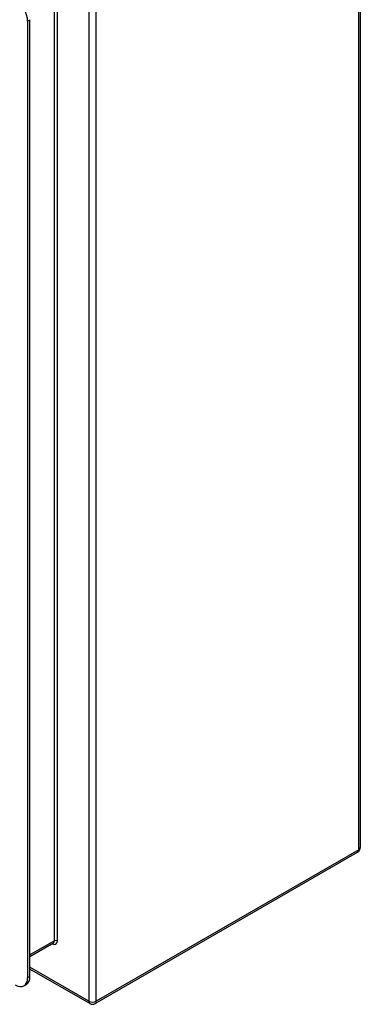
# Model space of a CAD drawing. Header units: inches. Extents: x 0 to 107, y -11 to 69.
# Tile 54 of 55: x 101.61 to 106.96, y 30.09 to 45.57. Entities that reach past the tile are written whole.
import ezdxf

# ---------------------------------------------------------------- set-up
doc = ezdxf.new("R2010")
doc.units = ezdxf.units.IN
doc.header["$MEASUREMENT"] = 0
doc.layers.add('Visible Edges(ANSI)', color=7, linetype='Continuous', lineweight=25)
doc.layers.add('Visible Tangent Edges(ANSI)', color=7, linetype='Continuous', lineweight=25)

msp = doc.modelspace()

# ---------------------------------------------------------------- linework, layer by layer
at = {"layer": 'Visible Edges(ANSI)'}
for p, q in [((106.96, 48.743), (106.96, 32.55)), ((101.732, 45.548), (101.732, 30.504)), ((101.769, 30.525), (101.769, 45.57)), ((102.794, 30.097), (106.918, 32.478)), ((102.138, 31.046), (101.769, 30.833)), ((102.71, 30.097), (101.769, 30.64)), ((101.675, 30.378), (101.712, 30.399))]:
    msp.add_line(p, q, dxfattribs=at)
for centre, start, end in [((106.876, 32.55), 300, 0), ((102.752, 30.169), 240, 300)]:
    msp.add_arc(centre, 0.084, start, end, dxfattribs=at)
for centre, major_axis, start_param, end_param in [((101.537, 45.66), (-0.138, 0.239), 3.926991, 5.497787), ((101.574, 30.638), (0.138, -0.239), 0, 0.785398), ((101.537, 30.616), (0.138, -0.239), 5.497787, 7.068583)]:
    msp.add_ellipse(centre, major_axis=major_axis, ratio=0.57735, start_param=start_param, end_param=end_param, dxfattribs=at)
at = {"layer": 'Visible Tangent Edges(ANSI)'}
for p, q in [((106.935, 32.516), (106.935, 48.709)), ((102.811, 30.135), (102.811, 46.328)), ((102.693, 46.262), (102.693, 30.135)), ((102.155, 31.084), (102.155, 45.949)), ((102.199, 31.084), (102.199, 45.949)), ((101.732, 45.548), (101.769, 45.57)), ((106.935, 32.516), (102.811, 30.135)), ((102.155, 31.084), (101.769, 30.861)), ((102.693, 30.135), (101.769, 30.668)), ((101.732, 30.504), (101.769, 30.525))]:
    msp.add_line(p, q, dxfattribs=at)
for centre, major_axis, start_param, end_param in [((106.876, 32.55), (0.084, 0), 5.497787, 6.283185), ((106.876, 32.55), (0.042, -0.0727), 0, 0.785398), ((102.118, 31.131), (0.0575, -0.0996), 5.531347, 7.068583), ((102.096, 31.118), (0.042, -0.0727), 0, 0.785398), ((102.177, 31.071), (0.031, 0), 0.785398, 2.356194), ((102.752, 30.169), (-0.042, -0.0727), 5.497787, 6.283185), ((102.752, 30.169), (-0.084, 0), 0.785398, 2.356194), ((102.752, 30.169), (0.042, -0.0727), 0, 0.785398)]:
    msp.add_ellipse(centre, major_axis=major_axis, ratio=0.57735, start_param=start_param, end_param=end_param, dxfattribs=at)

doc.saveas('drawing.dxf')
